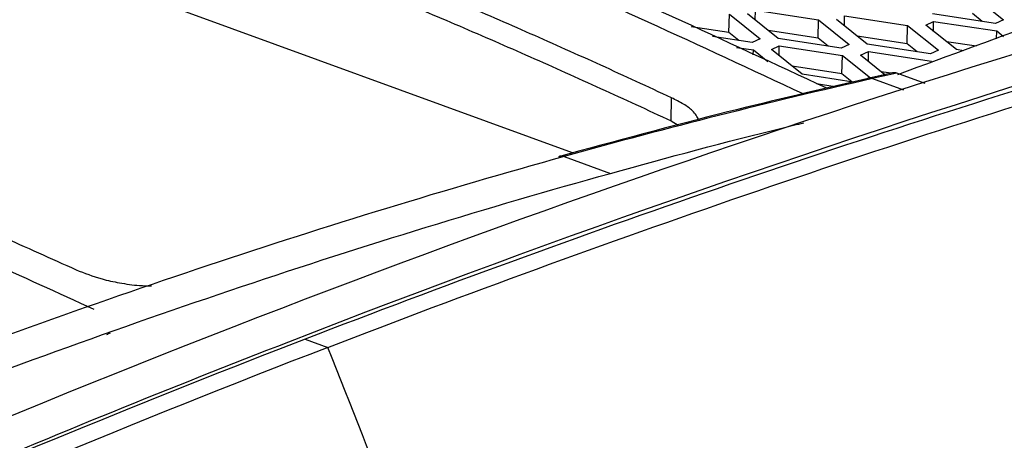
# Model space of a CAD drawing. Header units: millimetres. Extents: x -0.43 to 1.28, y -0.94 to 1.34.
# Tile 114 of 177: x 1.0908 to 1.1303, y -0.498 to -0.4811. Entities that reach past the tile are written whole.
import ezdxf

# ---------------------------------------------------------------- set-up
doc = ezdxf.new("R2010")
doc.units = ezdxf.units.MM

msp = doc.modelspace()

# ---------------------------------------------------------------- linework, layer by layer
at = {"color": 7, "linetype": 'Continuous', "lineweight": 25}
for p, q in [((1.112945, -0.48649), (1.092197, -0.478918)), ((1.129008, -0.48016), (1.13024, -0.481149)), ((1.119218, -0.481658), (1.119238, -0.480923)), ((1.119238, -0.480923), (1.12047, -0.481912)), ((1.121193, -0.481897), (1.119961, -0.480908)), ((1.120277, -0.481161), (1.120279, -0.480761)), ((1.120279, -0.480761), (1.122815, -0.481147)), ((1.129922, -0.481296), (1.127386, -0.48091)), ((1.129388, -0.481215), (1.128989, -0.480895)), ((1.122795, -0.481881), (1.122815, -0.481147)), ((1.122815, -0.481147), (1.124047, -0.482136)), ((1.12477, -0.48212), (1.123538, -0.481131)), ((1.123854, -0.481385), (1.123857, -0.480984)), ((1.123857, -0.480984), (1.126392, -0.48137)), ((1.126372, -0.482104), (1.126392, -0.48137)), ((1.126392, -0.48137), (1.127624, -0.482359)), ((1.127115, -0.481354), (1.127434, -0.481207)), ((1.128347, -0.482343), (1.127115, -0.481354)), ((1.127431, -0.481608), (1.127434, -0.481207)), ((1.127434, -0.481207), (1.129969, -0.481593)), ((1.13024, -0.481149), (1.129922, -0.481296)), ((1.119218, -0.481658), (1.117701, -0.481427)), ((1.119618, -0.481978), (1.119218, -0.481658)), ((1.122795, -0.481881), (1.120793, -0.481576)), ((1.12996, -0.481915), (1.129969, -0.481593)), ((1.129969, -0.481593), (1.130244, -0.481814)), ((1.120151, -0.48206), (1.118563, -0.481818)), ((1.12047, -0.481912), (1.120151, -0.48206)), ((1.123728, -0.482283), (1.121193, -0.481897)), ((1.123195, -0.482202), (1.122795, -0.481881)), ((1.124047, -0.482136), (1.123728, -0.482283)), ((1.126372, -0.482104), (1.12437, -0.481799)), ((1.127305, -0.482506), (1.12477, -0.48212)), ((1.126772, -0.482425), (1.126372, -0.482104)), ((1.129149, -0.482206), (1.127948, -0.482023)), ((1.119526, -0.482254), (1.120198, -0.482356)), ((1.120193, -0.482557), (1.120198, -0.482356)), ((1.120198, -0.482356), (1.120778, -0.482822)), ((1.120921, -0.482341), (1.12124, -0.482193)), ((1.122153, -0.48333), (1.120921, -0.482341)), ((1.121237, -0.482594), (1.12124, -0.482193)), ((1.12124, -0.482193), (1.123775, -0.48258)), ((1.124498, -0.482564), (1.124817, -0.482417)), ((1.124814, -0.482818), (1.124817, -0.482417)), ((1.124817, -0.482417), (1.127353, -0.482803)), ((1.127624, -0.482359), (1.127305, -0.482506)), ((1.12864, -0.482388), (1.128347, -0.482343)), ((1.123756, -0.483314), (1.123775, -0.48258)), ((1.123775, -0.48258), (1.124896, -0.483479)), ((1.125476, -0.483349), (1.124498, -0.482564)), ((1.123756, -0.483314), (1.121754, -0.483009)), ((1.124206, -0.483642), (1.122153, -0.48333)), ((1.124155, -0.483635), (1.123756, -0.483314)), ((1.125727, -0.483293), (1.125331, -0.483232)), ((1.127098, -0.483702), (1.125958, -0.483286)), ((1.122732, -0.483707), (1.123465, -0.483819)), ((1.116901, -0.485204), (1.116914, -0.484277)), ((1.116901, -0.485204), (1.117176, -0.485371)), ((1.112608, -0.486632), (1.114461, -0.487308)), ((1.10221, -0.493965), (1.103118, -0.494296))]:
    msp.add_line(p, q, dxfattribs=at)
at = {"color": 250, "linetype": 'Continuous', "lineweight": 25}
msp.add_line((1.12498, -0.483506), (1.12623, -0.483962), dxfattribs=at)
for centre, radius, start, end in [((1.124874, -0.48378), 0.0002936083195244, 68.84548, 113.404742), ((1.112503, -0.486901), 0.0002887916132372, 68.562807, 114.921425)]:
    msp.add_arc(centre, radius, start, end, dxfattribs=at)
at = {"color": 7, "linetype": 'Continuous', "lineweight": 25}
for points, knots in [([(0.977941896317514, -0.4958930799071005), (0.9986082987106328, -0.484930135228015), (1.019310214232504, -0.475548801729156), (1.060527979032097, -0.4600658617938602), (1.081043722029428, -0.453964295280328), (1.101338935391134, -0.4495405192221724)], [0, 0, 0, 0, 0.5, 0.5, 1, 1, 1, 1]), ([(1.123146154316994, -0.4838952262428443), (1.119015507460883, -0.4819666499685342), (1.109951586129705, -0.4777347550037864), (1.096944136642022, -0.4728198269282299), (1.084195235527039, -0.4686427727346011), (1.07642477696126, -0.4666392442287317), (1.072539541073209, -0.4656374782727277)], [0, 0, 0, 0, 0.2456288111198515, 0.5389858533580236, 0.7694925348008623, 1, 1, 1, 1]), ([(1.165021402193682, -0.473402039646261), (1.144897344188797, -0.4778445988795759), (1.124558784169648, -0.4839350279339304), (1.083700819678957, -0.4993373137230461), (1.063181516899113, -0.5086491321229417), (1.042697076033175, -0.5195148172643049)], [0, 0, 0, 0, 0.5, 0.5, 1, 1, 1, 1]), ([(1.125998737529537, -0.483334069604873), (1.130142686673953, -0.4818099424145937), (1.139866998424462, -0.47823338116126), (1.149539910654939, -0.4753309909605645), (1.155090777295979, -0.4736654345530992)], [0, 0, 0, 0, 0.4261431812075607, 1, 1, 1, 1]), ([(1.103117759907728, -0.4942958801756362), (1.114291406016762, -0.4899812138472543), (1.125441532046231, -0.4861465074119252), (1.147633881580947, -0.4794560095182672), (1.1586760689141, -0.4766002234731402), (1.169634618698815, -0.4742380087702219)], [0, 0, 0, 0, 0.5, 0.5, 1, 1, 1, 1]), ([(1.11691366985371, -0.4842767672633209), (1.116441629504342, -0.4840571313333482), (1.115497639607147, -0.4836179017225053), (1.114080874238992, -0.4829702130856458), (1.112663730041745, -0.4823307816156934), (1.111246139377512, -0.4817004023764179), (1.109828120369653, -0.4810788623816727), (1.108409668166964, -0.4804662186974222), (1.106990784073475, -0.4798624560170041), (1.105571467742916, -0.4792675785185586), (1.104151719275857, -0.4786815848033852), (1.102731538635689, -0.4781044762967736), (1.101310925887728, -0.4775362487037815), (1.099889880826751, -0.4769769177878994), (1.0984684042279, -0.4764264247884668), (1.097046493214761, -0.4758849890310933), (1.095624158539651, -0.4753517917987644), (1.09467572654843, -0.4750038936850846), (1.094201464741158, -0.4748299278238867)], [0, 0, 0, 0, 0.0625299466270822, 0.1250478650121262, 0.1875554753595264, 0.2500544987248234, 0.3125466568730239, 0.3750336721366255, 0.4375172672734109, 0.4999991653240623, 0.5624810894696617, 0.6249647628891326, 0.6874519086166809, 0.7499442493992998, 0.812443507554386, 0.8749514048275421, 0.9374696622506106, 0.9999999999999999, 0.9999999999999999, 0.9999999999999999, 0.9999999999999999]), ([(1.094189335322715, -0.4757535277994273), (1.094663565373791, -0.4759274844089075), (1.095611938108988, -0.4762753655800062), (1.09703418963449, -0.4768085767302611), (1.09845602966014, -0.4773500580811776), (1.099877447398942, -0.4779006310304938), (1.101298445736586, -0.478460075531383), (1.102719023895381, -0.4790284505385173), (1.10413918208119, -0.4796057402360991), (1.105558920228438, -0.4801919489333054), (1.106978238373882, -0.4807870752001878), (1.108397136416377, -0.4813911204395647), (1.109815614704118, -0.4820040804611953), (1.11123367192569, -0.4826259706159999), (1.112651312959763, -0.4832567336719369), (1.114068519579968, -0.4838965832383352), (1.115485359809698, -0.4845447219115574), (1.116429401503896, -0.4849842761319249), (1.116901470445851, -0.4852040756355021)], [0, 0, 0, 0, 0.0625257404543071, 0.1250399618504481, 0.1875443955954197, 0.2500407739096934, 0.3125308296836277, 0.3750162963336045, 0.4374989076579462, 0.4999803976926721, 0.5624625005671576, 0.6249469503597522, 0.6874354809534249, 0.7499298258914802, 0.8124317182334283, 0.8749428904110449, 0.9374650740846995, 0.9999999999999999, 0.9999999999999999, 0.9999999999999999, 0.9999999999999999]), ([(1.070300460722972, -0.481884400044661), (1.070806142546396, -0.4820698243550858), (1.071817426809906, -0.4824406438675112), (1.073334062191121, -0.4830080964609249), (1.074850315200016, -0.4835837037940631), (1.076366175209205, -0.4841682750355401), (1.077881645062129, -0.4847615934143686), (1.079396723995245, -0.4853637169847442), (1.080911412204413, -0.4859746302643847), (1.082425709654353, -0.4865943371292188), (1.083939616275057, -0.4872228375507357), (1.085453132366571, -0.4878601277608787), (1.08696625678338, -0.4885062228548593), (1.088478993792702, -0.4891610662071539), (1.089991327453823, -0.48982486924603), (1.091503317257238, -0.4904968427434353), (1.092510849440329, -0.4909521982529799), (1.093014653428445, -0.4911798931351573)], [0, 0, 0, 0, 0.0666921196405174, 0.1333737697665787, 0.2000465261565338, 0.266711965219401, 0.3333716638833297, 0.4000271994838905, 0.4666801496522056, 0.5333320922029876, 0.5999846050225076, 0.666639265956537, 0.7332976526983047, 0.7999613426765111, 0.8666319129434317, 0.9333109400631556, 1, 1, 1, 1]), ([(1.125797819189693, -0.4832767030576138), (1.125640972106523, -0.4833116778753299), (1.125325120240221, -0.4833821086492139), (1.125009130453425, -0.4834536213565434), (1.124850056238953, -0.4834896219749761)], [0, 0, 0, 0, 0.4965843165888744, 1, 1, 1, 1]), ([(1.125958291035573, -0.4832862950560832), (1.125910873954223, -0.4832760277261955), (1.125837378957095, -0.4832601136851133), (1.125767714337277, -0.4832747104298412), (1.125746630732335, -0.4832881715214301), (1.125745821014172, -0.4832886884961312)], [0, 0, 0, 0, 0.6361590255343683, 0.9860266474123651, 1, 1, 1, 1]), ([(1.124757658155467, -0.483510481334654), (1.122895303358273, -0.4839443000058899), (1.118779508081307, -0.484903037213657), (1.114644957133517, -0.4860247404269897), (1.112381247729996, -0.4866388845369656)], [0, 0, 0, 0, 0.4524896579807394, 1, 1, 1, 1]), ([(1.118001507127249, -0.4851533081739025), (1.117941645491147, -0.4850352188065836), (1.117837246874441, -0.4848292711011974), (1.117407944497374, -0.4845278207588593), (1.117078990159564, -0.4843607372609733), (1.116913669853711, -0.4842767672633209)], [0, 0, 0, 0, 0.4006948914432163, 0.6988113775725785, 1, 1, 1, 1]), ([(1.11446131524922, -0.4873083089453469), (1.116777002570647, -0.4866708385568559), (1.11936921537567, -0.4859572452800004), (1.121949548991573, -0.4853458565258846), (1.12222480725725, -0.4852806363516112)], [0, 0, 0, 0, 0.893324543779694, 1, 1, 1, 1]), ([(1.093742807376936, -0.4927785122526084), (1.092291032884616, -0.492108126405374), (1.090111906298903, -0.4911203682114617), (1.087567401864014, -0.4899993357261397), (1.086294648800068, -0.489446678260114), (1.085749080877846, -0.4892115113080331), (1.085385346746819, -0.4890551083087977), (1.085204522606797, -0.4889766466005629), (1.085021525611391, -0.4888992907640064)], [0, 0, 0, 0, 0.4999999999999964, 0.749999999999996, 0.8749999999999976, 0.9374999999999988, 0.9374999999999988, 1, 1, 1, 1]), ([(1.093014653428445, -0.4911798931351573), (1.093349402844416, -0.4913120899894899), (1.093883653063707, -0.4915230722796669), (1.094777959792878, -0.4917132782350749), (1.095457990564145, -0.4918151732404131), (1.095876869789, -0.4918227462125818), (1.096035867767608, -0.4918256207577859)], [0, 0, 0, 0, 0.3755643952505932, 0.599389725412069, 0.8479365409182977, 1, 1, 1, 1]), ([(1.101533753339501, -0.4940813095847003), (1.096832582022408, -0.4959115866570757), (1.092128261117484, -0.4978263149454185), (1.082713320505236, -0.5018246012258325), (1.078002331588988, -0.503908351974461), (1.063867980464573, -0.5104093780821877), (1.054440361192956, -0.5150776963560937), (1.045018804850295, -0.5200751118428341)], [0, 0, 0, 0, 0.25, 0.25, 0.5, 0.5, 1, 1, 1, 1]), ([(1.103117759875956, -0.4942958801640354), (1.087778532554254, -0.5002190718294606), (1.072387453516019, -0.5070464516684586), (1.053685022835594, -0.5164261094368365), (1.050423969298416, -0.5181012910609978), (1.04655286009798, -0.520137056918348), (1.045945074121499, -0.5204580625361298), (1.045337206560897, -0.5207804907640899)], [0.7060925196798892, 0.7060925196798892, 0.7060925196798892, 0.7060925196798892, 0.9411623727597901, 0.9411623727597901, 0.9907633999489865, 0.9907633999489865, 1, 1, 1, 1])]:
    msp.add_open_spline(points, degree=3, knots=knots, dxfattribs=at)
at = {"color": 250, "linetype": 'Continuous', "lineweight": 25}
msp.add_open_spline([(1.122202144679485, -0.4841206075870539), (1.118054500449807, -0.4821870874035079), (1.108980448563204, -0.4779570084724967), (1.095969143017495, -0.4730411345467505), (1.083238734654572, -0.4688667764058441), (1.075479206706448, -0.4668598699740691), (1.071599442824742, -0.4658564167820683)], degree=3, knots=[0, 0, 0, 0, 0.2466495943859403, 0.5396102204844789, 0.7698051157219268, 0.9999999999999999, 0.9999999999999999, 0.9999999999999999, 0.9999999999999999], dxfattribs=at)
at = {"color": 7, "linetype": 'Continuous', "lineweight": 25}
for points in [[(1.16722017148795, -0.473990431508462), (1.14552190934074, -0.4787874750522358), (1.123574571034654, -0.4855002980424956), (1.101533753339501, -0.4940813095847)], [(1.167944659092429, -0.4740762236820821), (1.157076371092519, -0.4764414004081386), (1.135252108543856, -0.4821238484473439), (1.11325340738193, -0.4897003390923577), (1.102210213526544, -0.4939646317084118)], [(1.125958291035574, -0.4832862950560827), (1.125632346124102, -0.4833588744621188), (1.125306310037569, -0.4834321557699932), (1.124980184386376, -0.4835061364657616)], [(1.124980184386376, -0.4835061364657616), (1.120869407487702, -0.4844386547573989), (1.11674440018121, -0.4854822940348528), (1.112608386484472, -0.4866320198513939)], [(1.112608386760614, -0.4866320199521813), (1.10309982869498, -0.489275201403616), (1.093533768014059, -0.4924803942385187), (1.083943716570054, -0.4961741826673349)], [(1.08477565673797, -0.497245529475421), (1.094707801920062, -0.4933848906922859), (1.104615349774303, -0.4900452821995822), (1.11446131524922, -0.4873083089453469)], [(1.102210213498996, -0.4939646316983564), (1.082967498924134, -0.5013951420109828), (1.063655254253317, -0.5102515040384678), (1.044429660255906, -0.520449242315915)], [(1.094382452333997, -0.493719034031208), (1.0943315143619, -0.4937461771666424), (1.094280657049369, -0.4937691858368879), (1.094229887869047, -0.4937876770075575)], [(1.108292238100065, -0.5083182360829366), (1.106736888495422, -0.5036455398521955), (1.105011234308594, -0.4989691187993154), (1.103117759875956, -0.4942958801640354)]]:
    msp.add_open_spline(points, degree=3, dxfattribs=at)

doc.saveas('drawing.dxf')
